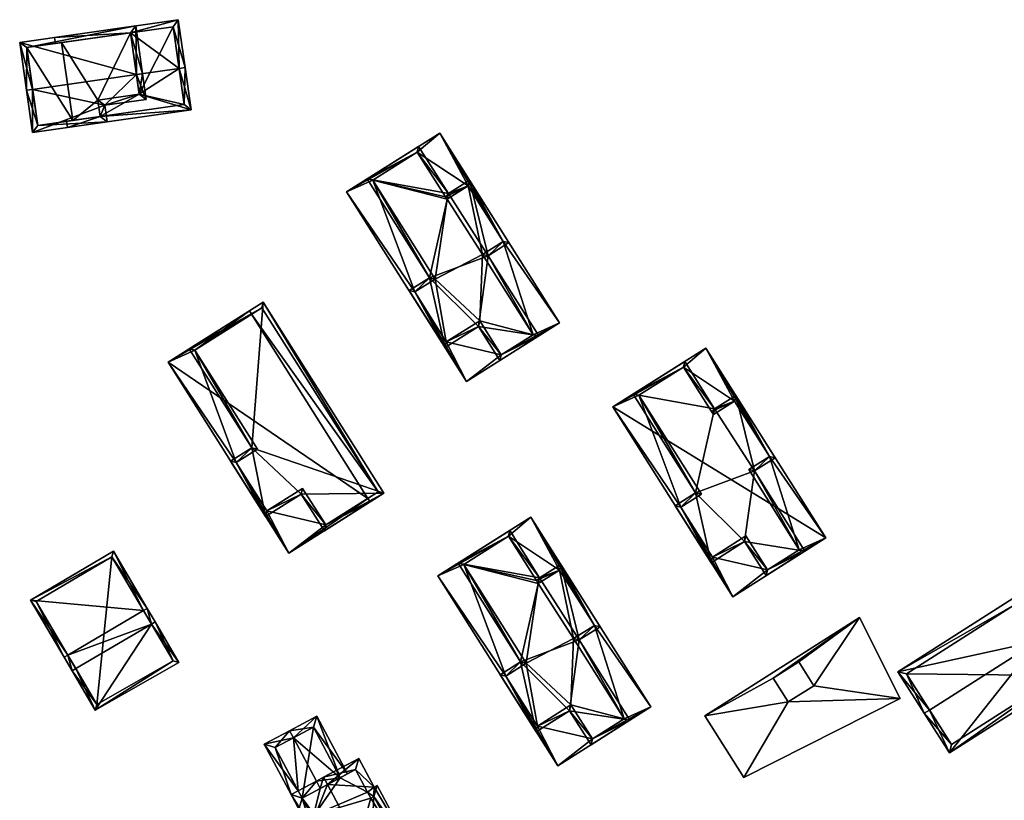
# Model space of a CAD drawing. Header units: inches. Extents: x 2685601 to 2690022, y 1235992 to 1239010.
# Tile 54 of 256: x 2686392 to 2686512, y 1236122 to 1236217. Entities that reach past the tile are written whole.
import ezdxf

# ---------------------------------------------------------------- set-up
doc = ezdxf.new("R2010")
doc.units = ezdxf.units.IN
doc.header["$MEASUREMENT"] = 0
doc.layers.add('Gebaeude Einzelhaus', color=10, linetype='Continuous')

msp = doc.modelspace()

# ---------------------------------------------------------------- meshes
at = {"layer": 'Gebaeude Einzelhaus'}
mesh = msp.add_polyface(dxfattribs=at)
corners = [(2686393.811, 1236202.968, 454.458), (2686402.863, 1236204.261, 454.458), (2686402.579, 1236206.251, 455.234), (2686406.427, 1236209.98, 456.449), (2686407.615, 1236206.971, 455.234), (2686393.824, 1236208.18, 456.449), (2686407.17, 1236210.086, 456.449), (2686393.081, 1236208.074, 456.449), (2686406.34, 1236215.898, 454.458), (2686392.251, 1236213.885, 454.458), (2686406.766, 1236207.608, 455.524), (2686405.704, 1236215.049, 454.713), (2686393.1, 1236213.249, 454.712), (2686394.448, 1236203.816, 454.747), (2686402.014, 1236204.898, 454.748), (2686401.73, 1236206.888, 455.524), (2686401.73, 1236206.888, 453.813), (2686402.014, 1236204.898, 452.994), (2686406.766, 1236207.608, 453.813), (2686406.428, 1236209.979, 454.789), (2686405.704, 1236215.049, 453.149), (2686397.331, 1236213.854, 442.297), (2686393.1, 1236213.249, 442.297), (2686405.704, 1236215.049, 442.297), (2686394.448, 1236203.816, 442.297), (2686398.679, 1236204.421, 442.297), (2686402.014, 1236204.898, 442.297), (2686401.73, 1236206.888, 442.297), (2686406.766, 1236207.608, 442.297)]
mesh.append_faces([[corners[k] for k in face] for face in [(15, 10, 2), (14, 15, 2), (1, 13, 14), (1, 14, 2), (0, 13, 1), (5, 13, 7), (12, 5, 7), (7, 13, 0), (9, 12, 7), (11, 12, 8), (8, 12, 9), (3, 11, 6), (10, 3, 6), (6, 11, 8), (2, 10, 4), (4, 10, 6), (3, 9, 5), (5, 9, 7), (6, 8, 3), (3, 8, 9), (0, 5, 7), (3, 4, 6), (0, 2, 5), (5, 2, 3), (3, 2, 4), (0, 1, 2)]], dxfattribs={"color": 13})
mesh.append_faces([[corners[k] for k in face] for face in [(27, 23, 28), (27, 21, 23), (27, 25, 21), (21, 25, 22), (22, 25, 24), (27, 26, 25), (17, 25, 26), (17, 13, 25), (25, 13, 24), (17, 14, 13), (5, 12, 13), (13, 12, 24), (24, 12, 22), (20, 12, 11), (23, 21, 20), (20, 21, 12), (12, 21, 22), (11, 19, 20), (19, 10, 18), (11, 3, 19), (19, 3, 10), (10, 15, 18), (18, 15, 16), (16, 14, 17), (16, 15, 14)]], dxfattribs={"color": 41})
mesh = msp.add_polyface(dxfattribs=at)
corners = [(2686405.704, 1236215.049, 453.149), (2686411.491, 1236216.634, 452.909), (2686396.483, 1236214.49, 452.909), (2686411.58, 1236210.715, 454.789), (2686412.323, 1236210.821, 454.789), (2686396.589, 1236213.747, 453.149), (2686406.428, 1236209.979, 454.789), (2686413.051, 1236205.716, 452.688), (2686406.766, 1236207.608, 453.813), (2686402.014, 1236204.898, 452.994), (2686398.043, 1236203.573, 452.688), (2686401.73, 1236206.888, 453.813), (2686397.937, 1236204.315, 452.993), (2686412.203, 1236206.353, 452.994), (2686410.855, 1236215.785, 453.149), (2686412.203, 1236206.353, 442.297), (2686410.855, 1236215.785, 442.297), (2686405.704, 1236215.05, 442.297), (2686402.014, 1236204.898, 442.297), (2686401.73, 1236206.888, 442.297), (2686406.766, 1236207.608, 442.297)]
mesh.append_faces([[corners[k] for k in face] for face in [(1, 0, 2), (2, 0, 5), (4, 14, 1), (1, 14, 0), (4, 3, 14), (7, 13, 4), (4, 13, 3), (7, 9, 13), (7, 10, 9), (9, 10, 12), (10, 9, 12), (9, 8, 11), (8, 3, 6), (10, 7, 9), (9, 7, 8), (8, 7, 3), (3, 7, 4), (3, 0, 6), (0, 2, 5), (4, 1, 3), (3, 1, 0), (0, 1, 2)]], dxfattribs={"color": 13})
mesh.append_faces([[corners[k] for k in face] for face in [(18, 20, 15), (15, 20, 16), (16, 20, 17), (18, 19, 20), (9, 15, 13), (9, 18, 15), (14, 17, 0), (14, 16, 17), (3, 16, 14), (3, 15, 16), (3, 13, 15)]], dxfattribs={"color": 41})
mesh = msp.add_polyface(dxfattribs=at)
corners = [(2686450.665, 1236175.988, 452.093), (2686446.459, 1236172.739, 452.093), (2686457.749, 1236179.87, 452.093), (2686440.176, 1236183.621, 452.093), (2686431.92, 1236195.759, 452.093), (2686444.011, 1236177.551, 452.093), (2686450.918, 1236189.75, 452.093), (2686443.21, 1236202.89, 452.093), (2686454.539, 1236178.434, 452.093), (2686440.495, 1236200.584, 452.093), (2686446.671, 1236196.473, 452.093), (2686435.088, 1236197.168, 452.093), (2686448.396, 1236188.158, 452.093), (2686448.063, 1236180.11, 452.093), (2686442.654, 1236185.186, 452.093), (2686443.93, 1236195.165, 452.093), (2686444.113, 1236194.856, 452.093), (2686457.749, 1236179.87, 439.861), (2686446.459, 1236172.739, 439.861), (2686443.21, 1236202.89, 439.861), (2686431.92, 1236195.759, 439.861), (2686450.665, 1236175.988, 439.861), (2686450.918, 1236189.75, 439.861), (2686454.539, 1236178.434, 439.861), (2686440.176, 1236183.621, 439.861), (2686444.011, 1236177.551, 439.861), (2686440.495, 1236200.584, 439.861), (2686435.088, 1236197.168, 439.861), (2686446.671, 1236196.473, 439.861), (2686448.396, 1236188.158, 439.861), (2686443.93, 1236195.165, 439.861), (2686444.113, 1236194.856, 439.861), (2686442.654, 1236185.186, 439.861), (2686448.063, 1236180.11, 439.861)]
mesh.append_faces([[corners[k] for k in face] for face in [(10, 15, 16), (10, 9, 15), (11, 3, 14), (5, 0, 13), (12, 8, 6), (9, 4, 11), (11, 4, 3), (6, 7, 10), (10, 7, 9), (9, 7, 4), (2, 6, 8), (0, 2, 8), (6, 2, 7), (3, 1, 5), (5, 1, 0), (1, 3, 4), (0, 1, 2)]], dxfattribs={"color": 13})
mesh.append_faces([[corners[k] for k in face] for face in [(21, 25, 33), (24, 27, 32), (26, 28, 30), (30, 28, 31), (29, 22, 23), (26, 19, 28), (28, 19, 22), (24, 20, 27), (27, 20, 26), (26, 20, 19), (21, 18, 25), (25, 18, 24), (24, 18, 20), (23, 17, 21), (17, 23, 22), (17, 22, 19), (21, 17, 18), (1, 4, 18), (18, 4, 20), (4, 7, 20), (20, 7, 19), (7, 2, 19), (19, 2, 17), (2, 1, 17), (17, 1, 18)]], dxfattribs={"color": 41})
mesh = msp.add_polyface(dxfattribs=at)
corners = [(2686455.229, 1236178.278, 455.079), (2686447.906, 1236179.42, 455.079), (2686450.509, 1236175.298, 455.079), (2686449.086, 1236188.001, 455.079), (2686451.608, 1236189.594, 455.079), (2686446.828, 1236197.163, 455.079), (2686444.269, 1236195.546, 455.079), (2686441.964, 1236185.343, 455.079), (2686440.651, 1236201.274, 455.079), (2686434.398, 1236197.324, 455.079), (2686439.486, 1236183.778, 455.079), (2686443.855, 1236176.861, 455.079), (2686450.665, 1236175.988, 455.079), (2686454.539, 1236178.434, 455.079), (2686450.918, 1236189.75, 455.079), (2686448.396, 1236188.158, 455.079), (2686446.671, 1236196.473, 455.079), (2686440.495, 1236200.584, 455.079), (2686443.93, 1236195.165, 455.079), (2686444.113, 1236194.856, 455.079), (2686435.088, 1236197.168, 455.079), (2686440.176, 1236183.621, 455.079), (2686442.654, 1236185.186, 455.079), (2686444.011, 1236177.551, 455.079), (2686448.063, 1236180.11, 455.079), (2686440.495, 1236200.584, 452.093), (2686443.93, 1236195.165, 452.093), (2686435.088, 1236197.168, 452.093), (2686442.654, 1236185.186, 452.093), (2686440.176, 1236183.621, 452.093), (2686444.011, 1236177.551, 452.093), (2686448.063, 1236180.11, 452.093), (2686450.665, 1236175.988, 452.093), (2686454.539, 1236178.434, 452.093), (2686448.396, 1236188.158, 452.093), (2686450.918, 1236189.75, 452.093), (2686446.671, 1236196.473, 452.093), (2686444.113, 1236194.856, 452.093), (2686443.93, 1236195.165, 439.861), (2686435.088, 1236197.168, 439.861), (2686440.495, 1236200.584, 439.861), (2686444.113, 1236194.856, 439.861), (2686442.654, 1236185.186, 439.861), (2686444.011, 1236177.551, 439.861), (2686440.176, 1236183.621, 439.861), (2686448.063, 1236180.11, 439.861), (2686448.396, 1236188.158, 439.861), (2686454.539, 1236178.434, 439.861), (2686450.665, 1236175.988, 439.861), (2686446.671, 1236196.473, 439.861), (2686450.918, 1236189.75, 439.861)]
mesh.append_faces([[corners[k] for k in face] for face in [(24, 12, 1), (23, 24, 1), (21, 23, 11), (11, 23, 1), (10, 21, 11), (22, 21, 7), (20, 22, 7), (7, 21, 10), (17, 20, 9), (9, 20, 7), (8, 17, 9), (16, 19, 6), (6, 19, 18), (18, 17, 6), (6, 17, 8), (14, 16, 5), (5, 16, 6), (4, 14, 5), (15, 14, 3), (13, 15, 3), (3, 14, 4), (12, 13, 0), (0, 13, 3), (1, 12, 2), (2, 12, 0), (11, 1, 7), (10, 11, 7), (9, 7, 6), (8, 9, 6), (7, 1, 3), (6, 7, 3), (5, 6, 3), (4, 5, 3), (3, 1, 0), (0, 1, 2)]], dxfattribs={"color": 13})
mesh.append_faces([[corners[k] for k in face] for face in [(46, 41, 49), (46, 49, 50), (45, 46, 47), (45, 47, 48), (42, 41, 46), (42, 46, 45), (42, 45, 43), (42, 43, 44), (39, 41, 42), (38, 41, 39), (38, 39, 40), (37, 26, 19), (19, 26, 18), (36, 37, 16), (16, 37, 19), (35, 36, 14), (14, 36, 16), (34, 35, 15), (15, 35, 14), (15, 13, 34), (34, 13, 33), (13, 12, 33), (33, 12, 32), (12, 24, 32), (32, 24, 31), (24, 23, 31), (31, 23, 30), (23, 21, 30), (30, 21, 29), (21, 22, 29), (29, 22, 28), (22, 20, 28), (28, 20, 27), (25, 27, 17), (17, 27, 20), (17, 18, 25), (25, 18, 26)]], dxfattribs={"color": 41})
mesh = msp.add_polyface(dxfattribs=at)
corners = [(2686424.891, 1236151.926, 452.435), (2686422.244, 1236157.056, 452.435), (2686418.525, 1236162.943, 452.435), (2686429.379, 1236155.353, 452.435), (2686426.575, 1236159.791, 452.435), (2686413.51, 1236176.573, 452.435), (2686421.094, 1236164.565, 452.435), (2686410.251, 1236175.106, 452.435), (2686420.113, 1236181.335, 452.435), (2686420.38, 1236180.912, 452.435), (2686434.753, 1236158.155, 452.435), (2686434.486, 1236158.578, 452.435), (2686434.753, 1236158.155, 441.824), (2686434.486, 1236158.578, 441.824), (2686420.113, 1236181.335, 441.824), (2686420.38, 1236180.912, 441.824), (2686410.251, 1236175.106, 441.824), (2686424.891, 1236151.926, 441.824)]
mesh.append_faces([[corners[k] for k in face] for face in [(3, 10, 11), (3, 0, 10), (7, 5, 8), (8, 5, 9), (0, 2, 7), (7, 2, 5), (5, 2, 6), (4, 1, 3), (3, 1, 0), (0, 1, 2)]], dxfattribs={"color": 13})
mesh.append_faces([[corners[k] for k in face] for face in [(13, 16, 15), (15, 16, 14), (13, 17, 16), (13, 12, 17), (10, 0, 12), (12, 0, 17), (0, 7, 17), (17, 7, 16), (7, 8, 16), (16, 8, 14), (14, 9, 15), (14, 8, 9), (10, 12, 11), (11, 12, 13)]], dxfattribs={"color": 41})
mesh = msp.add_polyface(dxfattribs=at)
corners = [(2686436.429, 1236159.214, 455.09), (2686426.419, 1236159.101, 455.09), (2686429.223, 1236154.663, 455.09), (2686421.789, 1236182.393, 455.09), (2686420.404, 1236164.721, 455.09), (2686412.82, 1236176.729, 455.09), (2686417.835, 1236163.099, 455.09), (2686422.088, 1236156.366, 455.09), (2686429.379, 1236155.353, 455.09), (2686435.739, 1236159.37, 455.09), (2686421.633, 1236181.703, 455.09), (2686413.51, 1236176.573, 455.09), (2686418.525, 1236162.943, 455.09), (2686421.094, 1236164.565, 455.09), (2686422.244, 1236157.056, 455.09), (2686426.575, 1236159.791, 455.09), (2686420.38, 1236180.912, 452.435), (2686421.633, 1236181.703, 441.824), (2686420.38, 1236180.912, 441.824), (2686413.51, 1236176.573, 452.435), (2686421.094, 1236164.565, 452.435), (2686418.525, 1236162.943, 452.435), (2686422.244, 1236157.056, 452.435), (2686426.575, 1236159.791, 452.435), (2686429.379, 1236155.353, 452.435), (2686434.486, 1236158.578, 452.435), (2686435.739, 1236159.37, 441.824), (2686434.486, 1236158.578, 441.824)]
mesh.append_faces([[corners[k] for k in face] for face in [(15, 8, 1), (14, 15, 1), (12, 14, 7), (7, 14, 1), (6, 12, 7), (13, 12, 4), (11, 13, 4), (4, 12, 6), (10, 11, 5), (5, 11, 4), (3, 9, 10), (3, 10, 5), (8, 9, 0), (0, 9, 3), (1, 8, 2), (2, 8, 0), (7, 1, 4), (6, 7, 4), (5, 4, 3), (4, 1, 0), (3, 4, 0), (0, 1, 2)]], dxfattribs={"color": 13})
mesh.append_faces([[corners[k] for k in face] for face in [(27, 18, 26), (26, 18, 17), (10, 9, 17), (17, 9, 26), (26, 25, 27), (25, 8, 24), (26, 9, 25), (25, 9, 8), (8, 15, 24), (24, 15, 23), (22, 23, 14), (14, 23, 15), (21, 22, 12), (12, 22, 14), (20, 21, 13), (13, 21, 12), (13, 11, 20), (20, 11, 19), (11, 16, 19), (16, 17, 18), (11, 10, 16), (16, 10, 17)]], dxfattribs={"color": 41})
mesh = msp.add_polyface(dxfattribs=at)
corners = [(2686472.795, 1236174.496, 449.356), (2686475.51, 1236176.803, 449.356), (2686464.22, 1236169.671, 449.356), (2686483.218, 1236163.663, 449.355), (2686490.049, 1236153.783, 449.355), (2686478.971, 1236170.385, 449.355), (2686472.476, 1236157.534, 449.355), (2686478.759, 1236146.651, 449.355), (2686467.388, 1236171.08, 449.356), (2686482.965, 1236149.9, 449.355), (2686476.311, 1236151.464, 449.355), (2686486.839, 1236152.346, 449.355), (2686474.954, 1236159.099, 449.355), (2686476.2, 1236169.115, 449.355), (2686476.413, 1236168.769, 449.355), (2686480.696, 1236162.07, 449.355), (2686480.363, 1236154.023, 449.355), (2686475.51, 1236176.803, 439.252), (2686490.049, 1236153.783, 439.252), (2686464.22, 1236169.671, 439.252), (2686478.759, 1236146.651, 439.252)]
mesh.append_faces([[corners[k] for k in face] for face in [(10, 9, 16), (11, 3, 15), (5, 13, 14), (5, 0, 13), (12, 8, 6), (9, 4, 11), (11, 4, 3), (6, 7, 10), (10, 7, 9), (9, 7, 4), (2, 6, 8), (0, 2, 8), (6, 2, 7), (3, 1, 5), (5, 1, 0), (1, 3, 4), (0, 1, 2)]], dxfattribs={"color": 13})
mesh.append_faces([[corners[k] for k in face] for face in [(19, 18, 20), (19, 17, 18), (4, 7, 18), (18, 7, 20), (7, 2, 20), (20, 2, 19), (2, 1, 19), (19, 1, 17), (1, 4, 17), (17, 4, 18)]], dxfattribs={"color": 41})
mesh = msp.add_polyface(dxfattribs=at)
corners = [(2686487.529, 1236152.19, 452.342), (2686480.206, 1236153.333, 452.342), (2686482.809, 1236149.21, 452.342), (2686481.386, 1236161.914, 452.342), (2686483.908, 1236163.506, 452.342), (2686479.128, 1236171.075, 452.342), (2686476.569, 1236169.459, 452.342), (2686474.264, 1236159.255, 452.342), (2686472.951, 1236175.186, 452.342), (2686466.698, 1236171.236, 452.342), (2686471.786, 1236157.69, 452.342), (2686476.155, 1236150.774, 452.342), (2686482.965, 1236149.9, 452.342), (2686486.839, 1236152.346, 452.342), (2686483.218, 1236163.663, 452.342), (2686480.696, 1236162.07, 452.342), (2686478.971, 1236170.385, 452.342), (2686472.795, 1236174.496, 452.342), (2686476.2, 1236169.115, 452.342), (2686476.413, 1236168.769, 452.342), (2686467.388, 1236171.08, 452.342), (2686472.476, 1236157.534, 452.342), (2686474.954, 1236159.099, 452.342), (2686476.311, 1236151.464, 452.342), (2686480.363, 1236154.023, 452.342), (2686472.795, 1236174.496, 449.356), (2686476.2, 1236169.115, 449.355), (2686467.388, 1236171.08, 449.356), (2686474.954, 1236159.099, 449.355), (2686472.476, 1236157.534, 449.355), (2686476.311, 1236151.464, 449.355), (2686480.363, 1236154.023, 449.355), (2686482.965, 1236149.9, 449.355), (2686486.839, 1236152.346, 449.355), (2686480.696, 1236162.07, 449.355), (2686483.218, 1236163.663, 449.355), (2686478.971, 1236170.385, 449.355), (2686476.413, 1236168.769, 449.355)]
mesh.append_faces([[corners[k] for k in face] for face in [(24, 12, 1), (23, 24, 1), (21, 23, 11), (11, 23, 1), (10, 21, 11), (22, 21, 7), (20, 22, 7), (7, 21, 10), (17, 20, 9), (9, 20, 7), (8, 17, 9), (16, 19, 6), (6, 19, 18), (18, 17, 6), (6, 17, 8), (14, 16, 5), (5, 16, 6), (4, 14, 5), (15, 14, 3), (13, 15, 3), (3, 14, 4), (12, 13, 0), (0, 13, 3), (1, 12, 2), (2, 12, 0), (11, 1, 7), (10, 11, 7), (9, 7, 6), (8, 9, 6), (7, 1, 3), (6, 7, 3), (5, 6, 3), (4, 5, 3), (3, 1, 0), (0, 1, 2)]], dxfattribs={"color": 13})
mesh.append_faces([[corners[k] for k in face] for face in [(37, 26, 19), (19, 26, 18), (36, 37, 16), (16, 37, 19), (16, 14, 36), (36, 14, 35), (14, 15, 35), (35, 15, 34), (15, 13, 34), (34, 13, 33), (32, 33, 12), (12, 33, 13), (31, 32, 24), (24, 32, 12), (24, 23, 31), (31, 23, 30), (29, 30, 21), (21, 30, 23), (28, 29, 22), (22, 29, 21), (22, 20, 28), (28, 20, 27), (20, 17, 27), (27, 17, 25), (26, 25, 18), (18, 25, 17)]], dxfattribs={"color": 41})
mesh = msp.add_polyface(dxfattribs=at)
corners = [(2686461.729, 1236129.401, 450.849), (2686457.523, 1236126.153, 450.849), (2686468.813, 1236133.284, 450.849), (2686451.24, 1236137.035, 450.849), (2686442.984, 1236149.173, 450.849), (2686455.075, 1236130.965, 450.849), (2686461.981, 1236143.164, 450.849), (2686454.274, 1236156.304, 450.849), (2686465.603, 1236131.848, 450.849), (2686451.559, 1236153.998, 450.849), (2686457.735, 1236149.886, 450.849), (2686446.151, 1236150.581, 450.849), (2686459.46, 1236141.571, 450.849), (2686459.126, 1236133.524, 450.849), (2686453.718, 1236138.6, 450.849), (2686454.964, 1236148.616, 450.849), (2686455.176, 1236148.27, 450.849), (2686442.984, 1236149.173, 440.87), (2686454.274, 1236156.304, 440.87), (2686457.523, 1236126.153, 440.87), (2686468.813, 1236133.284, 440.87), (2686451.24, 1236137.035, 440.87), (2686461.729, 1236129.401, 440.87), (2686455.075, 1236130.965, 440.87), (2686451.559, 1236153.998, 440.87), (2686446.151, 1236150.581, 440.87), (2686461.981, 1236143.164, 440.87), (2686457.735, 1236149.886, 440.87), (2686465.603, 1236131.848, 440.87), (2686459.126, 1236133.524, 440.87), (2686459.46, 1236141.571, 440.87), (2686454.964, 1236148.616, 440.87), (2686455.176, 1236148.27, 440.87), (2686453.718, 1236138.6, 440.87)]
mesh.append_faces([[corners[k] for k in face] for face in [(10, 15, 16), (10, 9, 15), (11, 3, 14), (5, 0, 13), (12, 8, 6), (9, 4, 11), (11, 4, 3), (6, 7, 10), (10, 7, 9), (9, 7, 4), (2, 6, 8), (0, 2, 8), (6, 2, 7), (3, 1, 5), (5, 1, 0), (1, 3, 4), (0, 1, 2)]], dxfattribs={"color": 13})
mesh.append_faces([[corners[k] for k in face] for face in [(21, 25, 33), (24, 27, 31), (31, 27, 32), (26, 28, 30), (29, 22, 23), (26, 20, 28), (28, 20, 22), (24, 18, 27), (27, 18, 26), (26, 18, 20), (21, 17, 25), (25, 17, 24), (24, 17, 18), (23, 19, 21), (19, 23, 22), (19, 22, 20), (21, 19, 17), (7, 2, 18), (18, 2, 20), (2, 1, 20), (20, 1, 19), (1, 4, 19), (19, 4, 17), (4, 7, 17), (17, 7, 18)]], dxfattribs={"color": 41})
mesh = msp.add_polyface(dxfattribs=at)
corners = [(2686466.293, 1236131.691, 453.835), (2686458.97, 1236132.834, 453.835), (2686461.573, 1236128.711, 453.835), (2686460.15, 1236141.415, 453.835), (2686462.671, 1236143.008, 453.835), (2686457.891, 1236150.576, 453.835), (2686455.333, 1236148.96, 453.835), (2686453.028, 1236138.756, 453.835), (2686451.715, 1236154.688, 453.835), (2686445.461, 1236150.738, 453.835), (2686450.55, 1236137.191, 453.835), (2686454.919, 1236130.275, 453.835), (2686461.729, 1236129.401, 453.835), (2686465.603, 1236131.848, 453.835), (2686461.981, 1236143.164, 453.835), (2686459.46, 1236141.571, 453.835), (2686457.735, 1236149.886, 453.835), (2686451.559, 1236153.998, 453.835), (2686454.964, 1236148.616, 453.835), (2686455.176, 1236148.27, 453.835), (2686446.151, 1236150.581, 453.835), (2686451.24, 1236137.035, 453.835), (2686453.718, 1236138.6, 453.835), (2686455.075, 1236130.965, 453.835), (2686459.126, 1236133.524, 453.835), (2686451.559, 1236153.998, 450.849), (2686454.964, 1236148.616, 450.849), (2686446.151, 1236150.581, 450.849), (2686453.718, 1236138.6, 450.849), (2686451.24, 1236137.035, 450.849), (2686455.075, 1236130.965, 450.849), (2686459.126, 1236133.524, 450.849), (2686461.729, 1236129.401, 450.849), (2686465.603, 1236131.848, 450.849), (2686459.46, 1236141.571, 450.849), (2686461.981, 1236143.164, 450.849), (2686457.735, 1236149.886, 450.849), (2686455.176, 1236148.27, 450.849), (2686454.964, 1236148.616, 440.87), (2686446.151, 1236150.581, 440.87), (2686451.559, 1236153.998, 440.87), (2686455.176, 1236148.27, 440.87), (2686453.718, 1236138.6, 440.87), (2686455.075, 1236130.965, 440.87), (2686451.24, 1236137.035, 440.87), (2686459.126, 1236133.524, 440.87), (2686459.46, 1236141.571, 440.87), (2686465.603, 1236131.848, 440.87), (2686461.729, 1236129.401, 440.87), (2686457.735, 1236149.886, 440.87), (2686461.981, 1236143.164, 440.87)]
mesh.append_faces([[corners[k] for k in face] for face in [(24, 12, 1), (23, 24, 1), (21, 23, 11), (11, 23, 1), (10, 21, 11), (22, 21, 7), (20, 22, 7), (7, 21, 10), (17, 20, 9), (9, 20, 7), (8, 17, 9), (16, 19, 6), (6, 19, 18), (18, 17, 6), (6, 17, 8), (14, 16, 5), (5, 16, 6), (4, 14, 5), (15, 14, 3), (13, 15, 3), (3, 14, 4), (12, 13, 0), (0, 13, 3), (1, 12, 2), (2, 12, 0), (11, 1, 7), (10, 11, 7), (9, 7, 6), (8, 9, 6), (7, 1, 3), (6, 7, 3), (5, 6, 3), (4, 5, 3), (3, 1, 0), (0, 1, 2)]], dxfattribs={"color": 13})
mesh.append_faces([[corners[k] for k in face] for face in [(46, 41, 49), (46, 49, 50), (45, 46, 47), (45, 47, 48), (42, 41, 46), (42, 46, 45), (42, 45, 43), (42, 43, 44), (39, 41, 42), (38, 41, 39), (38, 39, 40), (37, 26, 19), (19, 26, 18), (36, 37, 16), (16, 37, 19), (35, 36, 14), (14, 36, 16), (34, 35, 15), (15, 35, 14), (15, 13, 34), (34, 13, 33), (32, 33, 12), (12, 33, 13), (31, 32, 24), (24, 32, 12), (30, 31, 23), (23, 31, 24), (29, 30, 21), (21, 30, 23), (21, 22, 29), (29, 22, 28), (22, 20, 28), (28, 20, 27), (25, 27, 17), (17, 27, 20), (17, 18, 25), (25, 18, 26)]], dxfattribs={"color": 41})
mesh = msp.add_polyface(dxfattribs=at)
corners = [(2686408.237, 1236143.346, 461.066), (2686401.426, 1236132.9, 455.729), (2686411.564, 1236138.678, 455.575), (2686399.043, 1236137.938, 461.066), (2686398.613, 1236137.685, 461.066), (2686408.669, 1236143.6, 461.066), (2686398.076, 1236139.583, 458.909), (2686397.645, 1236139.33, 458.909), (2686407.7, 1236145.245, 458.909), (2686407.269, 1236144.992, 458.909), (2686403.628, 1236152.169, 453.638), (2686393.571, 1236146.254, 453.638), (2686401.608, 1236133.579, 456.203), (2686410.876, 1236138.861, 456.062), (2686403.45, 1236151.484, 453.966), (2686394.256, 1236146.076, 453.967), (2686410.876, 1236138.861, 445.569), (2686403.45, 1236151.484, 445.569), (2686394.256, 1236146.076, 445.569), (2686401.608, 1236133.579, 445.569)]
mesh.append_faces([[corners[k] for k in face] for face in [(15, 6, 7), (14, 15, 11), (11, 15, 7), (10, 14, 11), (9, 14, 8), (0, 9, 8), (8, 14, 10), (13, 0, 5), (5, 0, 8), (2, 13, 5), (1, 12, 13), (1, 13, 2), (3, 12, 4), (6, 3, 4), (7, 6, 4), (4, 12, 1), (9, 11, 6), (6, 11, 7), (8, 10, 9), (9, 10, 11), (6, 0, 9), (9, 0, 8), (8, 0, 5), (6, 3, 0), (7, 4, 6), (6, 4, 3), (0, 2, 5), (4, 1, 3), (3, 1, 0), (0, 1, 2)]], dxfattribs={"color": 13})
mesh.append_faces([[corners[k] for k in face] for face in [(17, 19, 18), (16, 19, 17), (13, 19, 16), (12, 19, 13), (3, 19, 12), (18, 19, 6), (6, 19, 3), (15, 18, 6), (17, 18, 14), (14, 18, 15), (16, 17, 9), (9, 17, 14), (0, 16, 9), (13, 16, 0)]], dxfattribs={"color": 41})
mesh = msp.add_polyface(dxfattribs=at)
corners = [(2686502.632, 1236132.915, 453.149), (2686498.795, 1236137.548, 448.338), (2686501.999, 1236132.513, 453.149), (2686515.761, 1236141.269, 453.149), (2686513.189, 1236146.708, 448.338), (2686516.393, 1236141.671, 453.149), (2686505.056, 1236127.709, 448.338), (2686519.45, 1236136.868, 448.338), (2686512.959, 1236145.673, 448.942), (2686499.83, 1236137.318, 448.942), (2686505.286, 1236128.744, 448.971), (2686518.415, 1236137.098, 448.971), (2686518.415, 1236137.098, 436.575), (2686512.959, 1236145.673, 436.575), (2686499.83, 1236137.318, 436.575), (2686505.286, 1236128.744, 436.575)]
mesh.append_faces([[corners[k] for k in face] for face in [(3, 8, 5), (11, 3, 5), (7, 11, 5), (6, 10, 11), (6, 11, 7), (0, 10, 2), (9, 0, 2), (2, 10, 6), (8, 9, 1), (1, 9, 2), (5, 8, 4), (4, 8, 1), (3, 7, 5), (2, 6, 0), (0, 6, 3), (3, 6, 7), (4, 3, 5), (4, 1, 3), (3, 1, 0), (0, 1, 2)]], dxfattribs={"color": 13})
mesh.append_faces([[corners[k] for k in face] for face in [(12, 15, 14), (12, 14, 13), (10, 15, 12), (10, 12, 11), (0, 15, 10), (14, 15, 9), (9, 15, 0), (13, 14, 8), (8, 14, 9), (12, 13, 8), (3, 12, 8), (11, 12, 3)]], dxfattribs={"color": 41})
mesh = msp.add_polyface(dxfattribs=at)
corners = [(2686485.503, 1236133.9, 445.958), (2686475.363, 1236132.214, 446.099), (2686480.098, 1236124.738, 446.099), (2686483.674, 1236136.789, 445.958), (2686494.161, 1236144.119, 445.766), (2686499.079, 1236134.299, 445.783), (2686488.603, 1236135.864, 445.903), (2686486.774, 1236138.751, 445.903), (2686499.079, 1236134.299, 437.099), (2686494.161, 1236144.119, 437.099), (2686475.363, 1236132.214, 437.099), (2686480.098, 1236124.738, 437.099), (2686485.503, 1236133.9, 437.099), (2686488.603, 1236135.864, 437.099), (2686486.774, 1236138.751, 437.099), (2686483.674, 1236136.789, 437.099)]
mesh.append_faces([[corners[k] for k in face] for face in [(6, 4, 7), (7, 4, 3), (5, 6, 0), (6, 5, 4), (0, 2, 5), (3, 1, 0), (1, 3, 4), (0, 1, 2)]], dxfattribs={"color": 13})
mesh.append_faces([[corners[k] for k in face] for face in [(8, 12, 13), (12, 8, 11), (15, 9, 14), (14, 9, 13), (13, 9, 8), (12, 10, 15), (10, 12, 11), (15, 10, 9), (3, 0, 15), (15, 0, 12), (7, 15, 14), (7, 3, 15), (6, 7, 13), (13, 7, 14), (0, 6, 12), (12, 6, 13), (5, 11, 8), (5, 2, 11), (2, 1, 11), (11, 1, 10), (1, 4, 10), (10, 4, 9), (4, 8, 9), (4, 5, 8)]], dxfattribs={"color": 41})
mesh = msp.add_polyface(dxfattribs=at)
corners = [(2686431.145, 1236124.709, 450.735), (2686432.027, 1236125.179, 450.297), (2686428.299, 1236132.168, 450.297), (2686425.463, 1236129.522, 451.939), (2686424.993, 1236130.404, 451.939), (2686428.25, 1236124.297, 451.939), (2686428.72, 1236123.416, 451.939), (2686421.911, 1236128.761, 450.297), (2686426.051, 1236123.124, 450.767), (2686425.169, 1236122.654, 450.297), (2686426.521, 1236122.243, 450.767), (2686423.264, 1236128.35, 450.767), (2686427.888, 1236130.815, 450.735), (2686427.888, 1236130.815, 444.738), (2686431.145, 1236124.709, 444.738), (2686423.264, 1236128.35, 444.738), (2686426.521, 1236122.243, 444.738)]
mesh.append_faces([[corners[k] for k in face] for face in [(12, 1, 0), (12, 2, 1), (12, 4, 2), (12, 3, 4), (11, 4, 3), (11, 7, 4), (8, 9, 11), (11, 9, 7), (5, 10, 6), (3, 8, 5), (5, 8, 10), (3, 7, 8), (8, 7, 9), (3, 4, 7), (0, 5, 6), (0, 3, 5), (0, 2, 3), (3, 2, 4), (0, 1, 2)]], dxfattribs={"color": 13})
mesh.append_faces([[corners[k] for k in face] for face in [(14, 16, 13), (13, 16, 15), (15, 8, 11), (15, 16, 8), (8, 16, 10), (3, 12, 11), (11, 12, 15), (15, 12, 13), (13, 0, 14), (13, 12, 0)]], dxfattribs={"color": 41})
mesh = msp.add_polyface(dxfattribs=at)
corners = [(2686435.256, 1236123.575, 450.163), (2686440.004, 1236115.589, 449.965), (2686435.636, 1236123.778, 449.965), (2686434.859, 1236113.978, 452.398), (2686435.33, 1236113.096, 452.398), (2686429.581, 1236123.875, 452.398), (2686433.404, 1236127.046, 450.163), (2686429.111, 1236124.756, 452.398), (2686427.589, 1236118.836, 450.455), (2686431.686, 1236111.154, 450.455), (2686428.72, 1236123.416, 451.939), (2686426.521, 1236122.243, 450.767), (2686425.169, 1236122.654, 450.297), (2686428.25, 1236124.297, 451.939), (2686426.051, 1236123.124, 450.767), (2686426.118, 1236120.875, 450.297), (2686427.29, 1236118.678, 450.297), (2686427.703, 1236120.029, 450.767), (2686428.001, 1236120.188, 450.925), (2686432.098, 1236112.506, 450.925), (2686438.651, 1236116, 450.424), (2686435.224, 1236122.425, 450.425), (2686434.458, 1236122.963, 450.619), (2686434.845, 1236122.223, 450.622), (2686432.993, 1236125.694, 450.622), (2686432.993, 1236125.694, 444.738), (2686434.458, 1236122.963, 444.738), (2686431.145, 1236124.709, 450.735), (2686431.145, 1236124.709, 444.738), (2686427.703, 1236120.029, 444.738), (2686426.521, 1236122.243, 444.738), (2686428.001, 1236120.188, 444.738), (2686432.098, 1236112.506, 444.738), (2686438.651, 1236116, 444.738), (2686435.224, 1236122.425, 444.738), (2686434.845, 1236122.223, 444.738)]
mesh.append_faces([[corners[k] for k in face] for face in [(0, 24, 6), (6, 24, 7), (7, 24, 5), (0, 22, 24), (1, 21, 2), (2, 21, 0), (0, 21, 22), (22, 21, 23), (4, 20, 1), (1, 20, 21), (4, 3, 20), (8, 19, 9), (9, 19, 4), (4, 19, 3), (17, 18, 8), (8, 18, 19), (8, 16, 17), (11, 12, 14), (11, 15, 12), (11, 17, 15), (15, 17, 16), (13, 7, 10), (10, 7, 5), (8, 15, 16), (8, 12, 15), (12, 11, 14), (10, 7, 13), (10, 5, 7), (3, 9, 4), (12, 8, 11), (11, 8, 10), (10, 8, 5), (5, 8, 3), (3, 8, 9), (5, 6, 7), (3, 0, 5), (5, 0, 6), (4, 1, 3), (3, 1, 0), (0, 1, 2)]], dxfattribs={"color": 13})
mesh.append_faces([[corners[k] for k in face] for face in [(26, 28, 25), (26, 31, 28), (28, 31, 30), (30, 31, 29), (26, 35, 31), (31, 35, 32), (32, 35, 33), (33, 35, 34), (22, 35, 26), (22, 23, 35), (23, 21, 35), (35, 21, 34), (21, 20, 34), (34, 20, 33), (3, 32, 20), (20, 32, 33), (3, 19, 32), (19, 18, 32), (32, 18, 31), (18, 17, 31), (31, 17, 29), (17, 11, 29), (29, 11, 30), (27, 24, 28), (28, 24, 25), (10, 5, 27), (27, 5, 24), (24, 22, 25), (25, 22, 26)]], dxfattribs={"color": 41})

doc.saveas('drawing.dxf')
